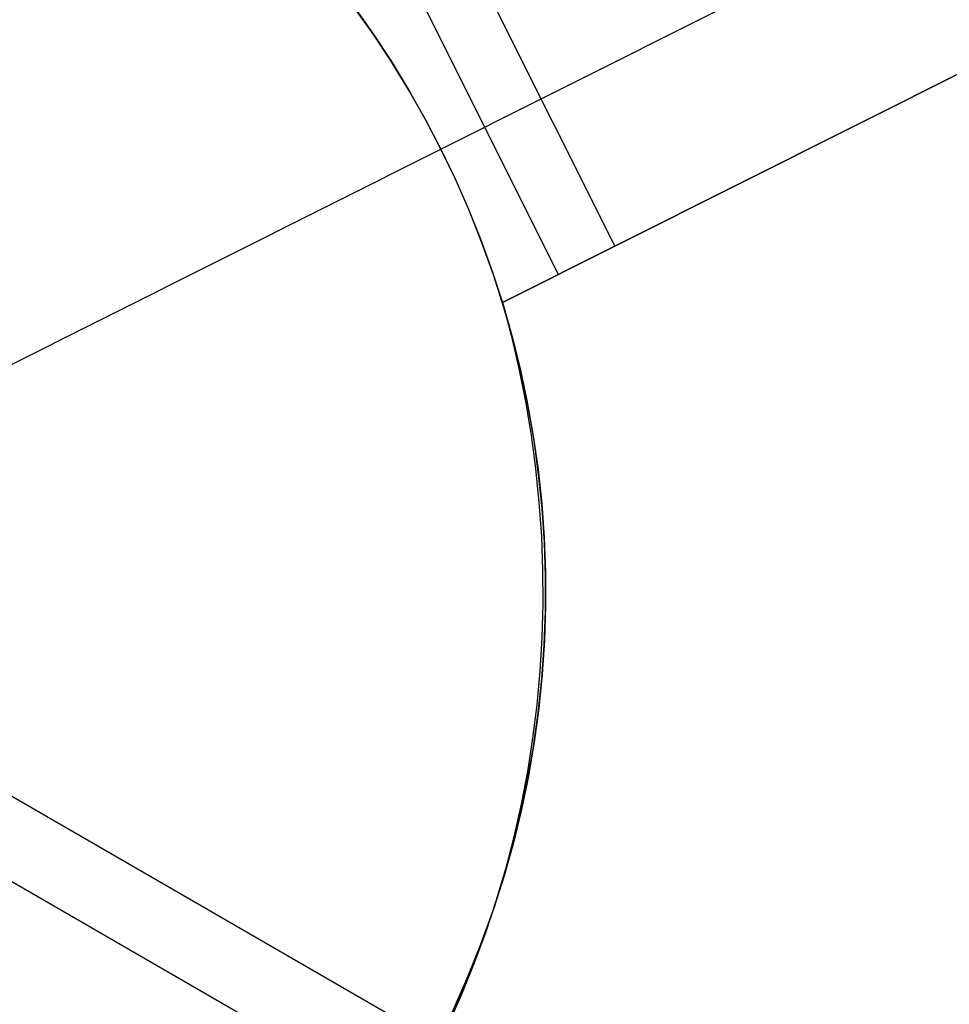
# Model space of a CAD drawing. Header units: millimetres. Extents: x 6239 to 7218, y -13987 to -13139.
# Tile 58 of 256: x 6637.68 to 6640.5, y -13474.06 to -13471.07. Entities that reach past the tile are written whole.
import ezdxf

# ---------------------------------------------------------------- set-up
doc = ezdxf.new("R2010")
doc.units = ezdxf.units.MM
doc.layers.add('color', color=7, linetype='Continuous')

msp = doc.modelspace()

# ---------------------------------------------------------------- linework, layer by layer
at = {"color": 7, "true_color": 0xffffff}
for p, q in [((6239.8301, -13243.7467, 49.4962), (6672.8338, -13493.7415, 49.4962)), ((6239.8301, -13243.7467, 49.4962), (6672.8338, -13493.7415, 49.4962)), ((6672.7213, -13493.9363, 49.4706), (6239.7176, -13243.9415, 49.4706))]:
    msp.add_line(p, q, dxfattribs=at)
at = {"layer": 'color', "color": 254, "true_color": 0xcad1ee}
for p, q in [((6639.2591, -13471.3145, 0.7), (6647.0015, -13467.4343, 15.7)), ((6647.2255, -13467.8813, 17.3172), (6639.1419, -13471.9325, 13.6576)), ((6647.2255, -13467.8813, 17.3172), (6639.1419, -13471.9325, 13.6576)), ((6639.4831, -13471.7615, 0.7), (6647.2255, -13467.8813, 15.7)), ((6639.4831, -13471.7615, 0.7), (6647.2255, -13467.8813, 15.7)), ((6639.1419, -13471.9325, 9.0086), (6643.7717, -13469.6122, 9.0086)), ((6639.0351, -13470.8675, 0.7), (6639.4831, -13471.7615, 0.7)), ((6639.0351, -13470.8675, 0.7), (6639.4831, -13471.7615, 0.7)), ((6639.3125, -13471.847, 0.7), (6638.8645, -13470.953, 0.7)), ((6638.7448, -13471.1103, -7.3), (6638.6846, -13471.026, -7.3)), ((6638.7448, -13471.1103, -7.3), (6638.6846, -13471.026, -7.3)), ((6638.6938, -13471.0385, 0.7), (6638.7518, -13471.1206, 0.7)), ((6638.6938, -13471.0385, 0.7), (6638.7518, -13471.1206, 0.7)), ((6638.802, -13471.1967, -7.3), (6638.7448, -13471.1103, -7.3)), ((6638.802, -13471.1967, -7.3), (6638.7448, -13471.1103, -7.3)), ((6638.7518, -13471.1206, 0.7), (6638.807, -13471.2045, 0.7)), ((6638.7518, -13471.1206, 0.7), (6638.807, -13471.2045, 0.7)), ((6638.8562, -13471.2849, -7.3), (6638.802, -13471.1967, -7.3)), ((6638.8562, -13471.2849, -7.3), (6638.802, -13471.1967, -7.3)), ((6638.807, -13471.2045, 0.7), (6638.8594, -13471.2902, 0.7)), ((6638.807, -13471.2045, 0.7), (6638.8594, -13471.2902, 0.7)), ((6638.9074, -13471.375, -7.3), (6638.8562, -13471.2849, -7.3)), ((6638.9074, -13471.375, -7.3), (6638.8562, -13471.2849, -7.3)), ((6638.8594, -13471.2902, 0.7), (6638.9089, -13471.3777, 0.7)), ((6638.8594, -13471.2902, 0.7), (6638.9089, -13471.3777, 0.7)), ((6638.9554, -13471.4667, 0.7), (6639.2591, -13471.3145, 0.7)), ((6638.9554, -13471.4667, -7.3), (6638.9074, -13471.375, -7.3)), ((6638.9554, -13471.4667, -7.3), (6638.9074, -13471.375, -7.3)), ((6638.9089, -13471.3777, 0.7), (6638.9554, -13471.4667, 0.7)), ((6638.9089, -13471.3777, 0.7), (6638.9554, -13471.4667, 0.7)), ((6637.3909, -13472.2508, -7.3), (6638.9554, -13471.4667, -7.3)), ((6638.9554, -13471.4667, 0.7), (6638.9989, -13471.5573, 0.7)), ((6639.0002, -13471.5601, -7.3), (6638.9554, -13471.4667, -7.3)), ((6638.9554, -13471.4667, 0.7), (6638.9554, -13471.4667, -7.3)), ((6638.9554, -13471.4667, 0.7), (6638.9989, -13471.5573, 0.7)), ((6639.0002, -13471.5601, -7.3), (6638.9554, -13471.4667, -7.3)), ((6638.9554, -13471.4667, 0.7), (6638.9554, -13471.4667, -7.3)), ((6638.9989, -13471.5573, 0.7), (6639.0393, -13471.6492, 0.7)), ((6638.9989, -13471.5573, 0.7), (6639.0393, -13471.6492, 0.7)), ((6639.0417, -13471.655, -7.3), (6639.0002, -13471.5601, -7.3)), ((6639.0417, -13471.655, -7.3), (6639.0002, -13471.5601, -7.3)), ((6639.0393, -13471.6492, 0.7), (6639.0767, -13471.7425, 0.7)), ((6639.0393, -13471.6492, 0.7), (6639.0767, -13471.7425, 0.7)), ((6639.08, -13471.7512, -7.3), (6639.0417, -13471.655, -7.3)), ((6639.08, -13471.7512, -7.3), (6639.0417, -13471.655, -7.3)), ((6639.0767, -13471.7425, 0.7), (6639.1109, -13471.837, 0.7)), ((6639.0767, -13471.7425, 0.7), (6639.1109, -13471.837, 0.7)), ((6639.1149, -13471.8487, -7.3), (6639.08, -13471.7512, -7.3)), ((6639.1149, -13471.8487, -7.3), (6639.08, -13471.7512, -7.3)), ((6639.1419, -13471.9325, 0.7), (6639.4831, -13471.7615, 0.7)), ((6639.1419, -13471.9325, 0.7), (6639.4831, -13471.7615, 0.7)), ((6639.1109, -13471.837, 0.7), (6639.1419, -13471.9325, 0.7)), ((6639.1109, -13471.837, 0.7), (6639.1419, -13471.9325, 0.7)), ((6639.1464, -13471.9474, -7.3), (6639.1149, -13471.8487, -7.3)), ((6639.1464, -13471.9474, -7.3), (6639.1149, -13471.8487, -7.3)), ((6639.1419, -13471.9325, 0.7), (6639.1419, -13471.9325, 13.6576)), ((6639.1419, -13471.9325, 13.6576), (6639.1684, -13472.0318, 13.6618)), ((6639.1419, -13471.9325, 0.7), (6639.1419, -13471.9325, 13.6576)), ((6639.1419, -13471.9325, 3.188), (6639.1705, -13472.0322, 3.188)), ((6639.1419, -13471.9325, 13.6576), (6639.1684, -13472.0318, 13.6618)), ((6639.1745, -13472.047, -7.3), (6639.1464, -13471.9474, -7.3)), ((6639.1745, -13472.047, -7.3), (6639.1464, -13471.9474, -7.3)), ((6639.1684, -13472.0318, 13.6618), (6639.1918, -13472.132, 13.6645)), ((6639.1684, -13472.0318, 13.6618), (6639.1918, -13472.132, 13.6645)), ((6639.1705, -13472.0322, 3.188), (6639.1957, -13472.1329, 3.188)), ((6639.1991, -13472.1476, -7.3), (6639.1745, -13472.047, -7.3)), ((6639.1991, -13472.1476, -7.3), (6639.1745, -13472.047, -7.3)), ((6639.1918, -13472.132, 13.6645), (6639.212, -13472.2328, 13.6658)), ((6639.1918, -13472.132, 13.6645), (6639.212, -13472.2328, 13.6658)), ((6639.1957, -13472.1329, 3.188), (6639.2174, -13472.2343, 3.188)), ((6639.2203, -13472.249, -7.3), (6639.1991, -13472.1476, -7.3)), ((6639.2203, -13472.249, -7.3), (6639.1991, -13472.1476, -7.3)), ((6639.212, -13472.2328, 13.6658), (6639.2289, -13472.3343, 13.6657)), ((6639.212, -13472.2328, 13.6658), (6639.2289, -13472.3343, 13.6657)), ((6639.2174, -13472.2343, 3.188), (6639.2356, -13472.3365, 3.188)), ((6639.2379, -13472.3511, -7.3), (6639.2203, -13472.249, -7.3)), ((6639.2379, -13472.3511, -7.3), (6639.2203, -13472.249, -7.3)), ((6639.2289, -13472.3343, 13.6657), (6639.2426, -13472.4362, 13.6641)), ((6639.2289, -13472.3343, 13.6657), (6639.2426, -13472.4362, 13.6641)), ((6639.2356, -13472.3365, 3.188), (6639.2502, -13472.4392, 3.188)), ((6639.252, -13472.4537, -7.3), (6639.2379, -13472.3511, -7.3)), ((6639.252, -13472.4537, -7.3), (6639.2379, -13472.3511, -7.3)), ((6639.2426, -13472.4362, 13.6641), (6639.253, -13472.5385, 13.6612)), ((6639.2426, -13472.4362, 13.6641), (6639.253, -13472.5385, 13.6612)), ((6639.2502, -13472.4392, 3.188), (6639.2613, -13472.5423, 3.188)), ((6639.2626, -13472.5567, -7.3), (6639.252, -13472.4537, -7.3)), ((6639.2626, -13472.5567, -7.3), (6639.252, -13472.4537, -7.3)), ((6639.253, -13472.5385, 13.6612), (6639.2602, -13472.641, 13.6568)), ((6639.253, -13472.5385, 13.6612), (6639.2602, -13472.641, 13.6568)), ((6639.2613, -13472.5423, 3.188), (6639.2688, -13472.6458, 3.188)), ((6639.2695, -13472.66, -7.3), (6639.2626, -13472.5567, -7.3)), ((6639.2695, -13472.66, -7.3), (6639.2626, -13472.5567, -7.3)), ((6639.2602, -13472.641, 13.6568), (6639.264, -13472.7436, 13.6509)), ((6639.2602, -13472.641, 13.6568), (6639.264, -13472.7436, 13.6509)), ((6639.2688, -13472.6458, 3.188), (6639.2727, -13472.7495, 3.188)), ((6639.273, -13472.7635, -7.3), (6639.2695, -13472.66, -7.3)), ((6639.273, -13472.7635, -7.3), (6639.2695, -13472.66, -7.3)), ((6639.264, -13472.7436, 13.6509), (6639.2645, -13472.8462, 13.6437)), ((6639.264, -13472.7436, 13.6509), (6639.2645, -13472.8462, 13.6437)), ((6639.2727, -13472.7495, 3.188), (6639.273, -13472.8532, 3.188)), ((6639.2728, -13472.8671, -7.3), (6639.273, -13472.7635, -7.3)), ((6639.2728, -13472.8671, -7.3), (6639.273, -13472.7635, -7.3)), ((6639.2645, -13472.8462, 13.6437), (6639.2618, -13472.9487, 13.6351)), ((6639.2645, -13472.8462, 13.6437), (6639.2618, -13472.9487, 13.6351)), ((6639.273, -13472.8532, 3.188), (6639.2698, -13472.9569, 3.188)), ((6639.2691, -13472.9706, -7.3), (6639.2728, -13472.8671, -7.3)), ((6639.2691, -13472.9706, -7.3), (6639.2728, -13472.8671, -7.3)), ((6639.2618, -13472.9487, 13.6351), (6639.2558, -13473.0509, 13.6251)), ((6639.2618, -13472.9487, 13.6351), (6639.2558, -13473.0509, 13.6251)), ((6639.2618, -13473.0739, -7.3), (6639.2691, -13472.9706, -7.3)), ((6639.2618, -13473.0739, -7.3), (6639.2691, -13472.9706, -7.3)), ((6639.2698, -13472.9569, 3.188), (6639.2629, -13473.0604, 3.188)), ((6639.2558, -13473.0509, 13.6251), (6639.2464, -13473.1527, 13.6137)), ((6639.2558, -13473.0509, 13.6251), (6639.2464, -13473.1527, 13.6137)), ((6639.2629, -13473.0604, 3.188), (6639.2525, -13473.1636, 3.188)), ((6639.2509, -13473.1769, -7.3), (6639.2618, -13473.0739, -7.3)), ((6639.2509, -13473.1769, -7.3), (6639.2618, -13473.0739, -7.3)), ((6639.2464, -13473.1527, 13.6137), (6639.2338, -13473.254, 13.6009)), ((6639.2464, -13473.1527, 13.6137), (6639.2338, -13473.254, 13.6009)), ((6639.2365, -13473.2794, -7.3), (6639.2509, -13473.1769, -7.3)), ((6639.2365, -13473.2794, -7.3), (6639.2509, -13473.1769, -7.3)), ((6639.2525, -13473.1636, 3.188), (6639.2385, -13473.2664, 3.188)), ((6639.2338, -13473.254, 13.6009), (6639.218, -13473.3546, 13.5868)), ((6639.2338, -13473.254, 13.6009), (6639.218, -13473.3546, 13.5868)), ((6639.2385, -13473.2664, 3.188), (6639.221, -13473.3687, 3.188)), ((6639.2186, -13473.3814, -7.3), (6639.2365, -13473.2794, -7.3)), ((6639.2186, -13473.3814, -7.3), (6639.2365, -13473.2794, -7.3)), ((6639.218, -13473.3546, 13.5868), (6639.1989, -13473.4545, 13.5714)), ((6639.218, -13473.3546, 13.5868), (6639.1989, -13473.4545, 13.5714)), ((6639.1971, -13473.4828, -7.3), (6639.2186, -13473.3814, -7.3)), ((6639.1971, -13473.4828, -7.3), (6639.2186, -13473.3814, -7.3)), ((6639.221, -13473.3687, 3.188), (6639.2, -13473.4703, 3.188)), ((6639.2, -13473.4703, 3.188), (6639.1754, -13473.5711, 3.188)), ((6639.1989, -13473.4545, 13.5714), (6639.1766, -13473.5535, 13.5546)), ((6639.1989, -13473.4545, 13.5714), (6639.1766, -13473.5535, 13.5546)), ((6639.1722, -13473.5833, -7.3), (6639.1971, -13473.4828, -7.3)), ((6639.1722, -13473.5833, -7.3), (6639.1971, -13473.4828, -7.3)), ((6639.1754, -13473.5711, 3.188), (6639.1474, -13473.671, 3.188)), ((6639.1766, -13473.5535, 13.5546), (6639.1511, -13473.6515, 13.5366)), ((6639.1766, -13473.5535, 13.5546), (6639.1511, -13473.6515, 13.5366)), ((6639.1438, -13473.6829, -7.3), (6639.1722, -13473.5833, -7.3)), ((6639.1438, -13473.6829, -7.3), (6639.1722, -13473.5833, -7.3)), ((6639.1511, -13473.6515, 13.5366), (6639.1224, -13473.7484, 13.5173)), ((6639.1511, -13473.6515, 13.5366), (6639.1224, -13473.7484, 13.5173)), ((6639.112, -13473.7814, -7.3), (6639.1438, -13473.6829, -7.3)), ((6639.112, -13473.7814, -7.3), (6639.1438, -13473.6829, -7.3)), ((6639.1474, -13473.671, 3.188), (6639.1159, -13473.7698, 3.188)), ((6639.1224, -13473.7484, 13.5173), (6639.0906, -13473.844, 13.4967)), ((6639.1224, -13473.7484, 13.5173), (6639.0906, -13473.844, 13.4967)), ((6639.1159, -13473.7698, 3.188), (6639.0811, -13473.8675, 3.188)), ((6639.0768, -13473.8788, -7.3), (6639.112, -13473.7814, -7.3)), ((6639.0768, -13473.8788, -7.3), (6639.112, -13473.7814, -7.3)), ((6639.0811, -13473.8675, 3.188), (6639.0429, -13473.964, 3.188)), ((6639.0906, -13473.844, 13.4967), (6639.0558, -13473.9383, 13.4749)), ((6639.0906, -13473.844, 13.4967), (6639.0558, -13473.9383, 13.4749)), ((6639.0383, -13473.975, -7.3), (6639.0768, -13473.8788, -7.3)), ((6639.0383, -13473.975, -7.3), (6639.0768, -13473.8788, -7.3)), ((6639.0558, -13473.9383, 13.4749), (6639.0179, -13474.0311, 13.4519)), ((6639.0558, -13473.9383, 13.4749), (6639.0179, -13474.0311, 13.4519)), ((6638.9965, -13474.0697, -7.3), (6639.0383, -13473.975, -7.3)), ((6638.9965, -13474.0697, -7.3), (6639.0383, -13473.975, -7.3)), ((6639.0429, -13473.964, 3.188), (6639.0013, -13474.0591, 3.188)), ((6639.0179, -13474.0311, 13.4519), (6638.977, -13474.1224, 13.4277)), ((6639.0179, -13474.0311, 13.4519), (6638.977, -13474.1224, 13.4277)), ((6639.0013, -13474.0591, 3.188), (6638.9566, -13474.1526, 3.188))]:
    msp.add_line(p, q, dxfattribs=at)

doc.saveas('drawing.dxf')
